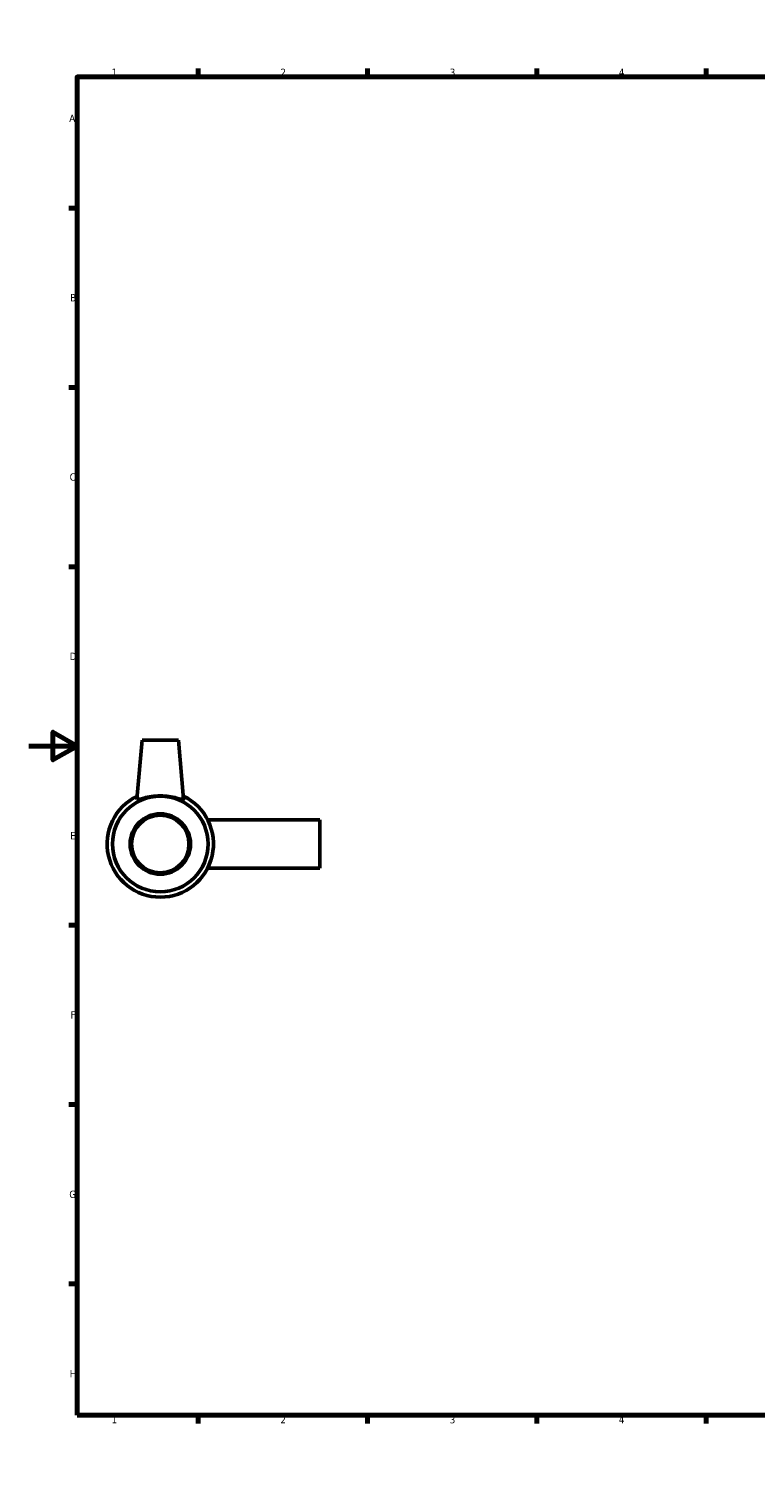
# Model space of a CAD drawing. Header units: millimetres. Extents: x 0 to 900, y -19 to 850.
# Tile 1 of 3: x 0 to 301, y 0 to 594. Entities that reach past the tile are written whole.
import ezdxf

# ---------------------------------------------------------------- set-up
doc = ezdxf.new("R2010")
doc.units = ezdxf.units.MM
doc.layers.add('Border (ANSI)', color=7, linetype='Continuous', lineweight=70)
doc.layers.add('Visible (ANSI)', color=7, linetype='Continuous', lineweight=50)
doc.styles.add('Note Text (ANSI)', font='tahoma.ttf')

# ---------------------------------------------------------------- blocks, each defined once
blk = doc.blocks.new('Borders Default Border')
at = {"layer": 'Border (ANSI)'}
for p, q in [((70.08, 574), (70.08, 577.45)), ((140.17, 574), (140.17, 577.45)), ((210.25, 574), (210.25, 577.45)), ((280.33, 574), (280.33, 577.45)), ((350.42, 574), (350.42, 577.45)), ((490.58, 574), (490.58, 577.45)), ((560.67, 574), (560.67, 577.45)), ((630.75, 574), (630.75, 577.45)), ((700.83, 574), (700.83, 577.45)), ((770.92, 574), (770.92, 577.45)), ((20, 519.75), (16.55, 519.75)), ((821, 519.75), (824.45, 519.75)), ((20, 445.5), (16.55, 445.5)), ((821, 445.5), (824.45, 445.5)), ((20, 371.25), (16.55, 371.25)), ((821, 371.25), (824.45, 371.25)), ((20, 222.75), (16.55, 222.75)), ((821, 222.75), (824.45, 222.75)), ((20, 148.5), (16.55, 148.5)), ((821, 148.5), (824.45, 148.5)), ((20, 74.25), (16.55, 74.25)), ((821, 74.25), (824.45, 74.25)), ((70.08, 20), (70.08, 16.55)), ((140.17, 20), (140.17, 16.55)), ((210.25, 20), (210.25, 16.55)), ((280.33, 20), (280.33, 16.55)), ((350.42, 20), (350.42, 16.55)), ((490.58, 20), (490.58, 16.55)), ((560.67, 20), (560.67, 16.55)), ((630.75, 20), (630.75, 16.55)), ((700.83, 20), (700.83, 16.55)), ((770.92, 20), (770.92, 16.55))]:
    blk.add_line(p, q, dxfattribs=at)
at = {"layer": 'Border (ANSI)', "flags": 128}
for points in [[(420.5, 594), (420.5, 574), (414.73, 584), (426.27, 584), (420.5, 574)], [(20, 20), (20, 574), (821, 574), (821, 20), (20, 20)], [(0, 297), (20, 297), (10, 302.77), (10, 291.23), (20, 297)], [(841, 297), (821, 297), (831, 302.77), (831, 291.23), (821, 297)], [(420.5, 0), (420.5, 20), (414.73, 10), (426.27, 10), (420.5, 20)]]:
    blk.add_lwpolyline(points, dxfattribs=at)
at = {"layer": 'Border (ANSI)', "attachment_point": 7, "style": 'Note Text (ANSI)'}
for s, insert, char_height in [('1', (34.35, 574.4), 3.05), ('2', (104.2, 574.4), 3.05), ('3', (174.26, 574.34), 3.05), ('4', (244.23, 574.4), 3.05), ('5', (314.48, 574.34), 3.05), ('6', (384.49, 574.34), 3.05), ('7', (454.6, 574.4), 3.05), ('8', (524.63, 574.33), 3.05), ('9', (594.7, 574.34), 3.05), ('10', (663.96, 574.34), 3.048), ('11', (734.04, 574.4), 3.048), ('12', (804.13, 574.4), 3.048), ('A', (16.78, 555.35), 3.05), ('A', (821.63, 555.35), 3.05), ('B', (17.15, 481.1), 3.05), ('B', (821.99, 481.1), 3.05), ('C', (16.95, 406.8), 3.05), ('C', (821.8, 406.8), 3.05), ('D', (16.96, 332.6), 3.05), ('D', (821.81, 332.6), 3.05), ('E', (17.21, 258.35), 3.05), ('E', (822.05, 258.35), 3.05), ('F', (17.29, 184.1), 3.05), ('F', (822.14, 184.1), 3.05), ('G', (16.81, 109.79), 3.05), ('G', (821.66, 109.79), 3.05), ('H', (16.97, 35.6), 3.05), ('H', (821.81, 35.6), 3.05), ('1', (34.35, 16.55), 3.05), ('2', (104.2, 16.55), 3.05), ('3', (174.26, 16.49), 3.05), ('4', (244.23, 16.55), 3.05), ('5', (314.48, 16.49), 3.05), ('6', (384.49, 16.49), 3.05), ('7', (454.6, 16.55), 3.05), ('8', (524.63, 16.48), 3.05), ('9', (594.7, 16.49), 3.05), ('10', (663.96, 16.49), 3.048), ('11', (734.04, 16.55), 3.048), ('12', (804.13, 16.55), 3.048)]:
    blk.add_mtext(s, dxfattribs=dict(at, insert=insert, char_height=char_height))

msp = doc.modelspace()

# ---------------------------------------------------------------- linework, layer by layer
at = {"layer": 'Visible (ANSI)'}
for p, q in [((46.959, 299.427), (44.819, 274.972)), ((61.959, 299.427), (46.959, 299.427)), ((61.959, 299.427), (64.098, 274.972)), ((120.459, 266.427), (74.054, 266.427)), ((120.459, 246.427), (120.459, 266.427)), ((120.459, 246.427), (74.054, 246.427))]:
    msp.add_line(p, q, dxfattribs=at)
for radius in [19.8, 12.5, 11.875]:
    msp.add_circle((54.459, 256.427), radius, dxfattribs=at)
msp.add_arc((54.459, 256.427), 22, 115.661278, 64.338722, dxfattribs=at)
msp.add_open_spline([(44.829, 274.911), (44.82, 274.929), (44.817, 274.949), (44.82, 274.972)], degree=3, dxfattribs=at)
msp.add_open_spline([(64.098, 274.972), (64.1, 274.949), (64.097, 274.929), (64.031, 274.803), (63.738, 274.815), (62.693, 275.05), (61.942, 275.264), (60.256, 275.676), (59.197, 275.905), (56.887, 276.23), (55.635, 276.32), (53.282, 276.32), (52.03, 276.23), (49.72, 275.905), (48.661, 275.676), (46.975, 275.264), (46.224, 275.05), (45.179, 274.815), (44.886, 274.803), (44.829, 274.911)], degree=3, knots=[3.0010726, 3.0010726, 3.0010726, 3.0010726, 3.0560447, 3.0560447, 3.4051385, 3.4051385, 3.7542323, 3.7542323, 4.1072007, 4.1072007, 4.4601692, 4.4601692, 4.8131376, 4.8131376, 5.166106, 5.166106, 5.5151999, 5.5151999, 5.8642937, 5.8642937, 5.8642937, 5.8642937], dxfattribs=at)

# ---------------------------------------------------------------- block references
msp.add_blockref('Borders Default Border', (0, 0))

doc.saveas('drawing.dxf')
